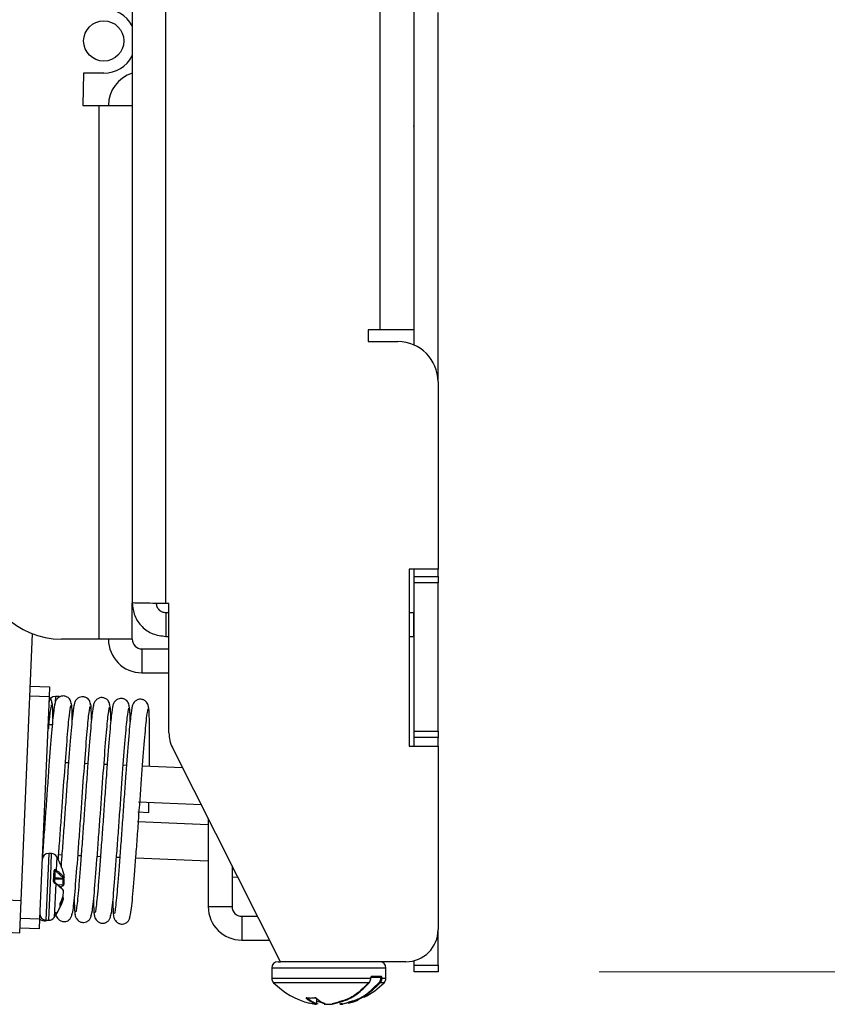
# Model space of a CAD drawing. Header units: inches. Extents: x 5 to 165, y 3 to 108.
# Tile 25 of 139: x 63.86 to 66.37, y 34.31 to 37.37. Entities that reach past the tile are written whole.
import ezdxf

# ---------------------------------------------------------------- set-up
doc = ezdxf.new("R2010")
doc.units = ezdxf.units.IN
doc.header["$LTSCALE"] = 10
doc.header["$MEASUREMENT"] = 0
doc.styles.add('SLDTEXTSTYLE0', font='TXT', dxfattribs={"width": 0.75})
doc.dimstyles.new('SLDDIMSTYLE0', dxfattribs={"dimtxt": 1.377953, "dimasz": 1.56, "dimexe": 0, "dimexo": 0.0625, "dimgap": 0.344488, "dimtad": 0, "dimtih": 1, "dimtoh": 1, "dimrnd": 1e-09, "dimzin": 4, "dimdsep": 46, "dimtxsty": 'SLDTEXTSTYLE0', "dimsah": 1, "dimcen": 0.09, "dimadec": 0, "dimazin": 1, "dimtfac": 1, "dimtofl": 0, "dimtmove": 0, "dimatfit": 3, "dimfxl": 1, "dimfrac": 2, "dimtolj": 1, "dimtzin": 12, "dimarcsym": 0})

# ---------------------------------------------------------------- blocks, each defined once
blk = doc.blocks.new('_D_1')
at = {"color": 216, "linetype": 'Continuous', "lineweight": 18, "true_color": 0x800080}
for p, q in [((65.6617, 53.9113), (70.7577, 53.9113)), ((69.5077, 53.9113), (69.5077, 48.0314)), ((66.7078, 45.543), (66.288, 45.543)), ((66.288, 45.543), (66.288, 43.3555)), ((72.3077, 45.543), (72.7275, 45.543)), ((72.7275, 45.543), (72.7275, 43.3555)), ((66.288, 43.3555), (66.7078, 43.3555)), ((72.7275, 43.3555), (72.3077, 43.3555)), ((69.5077, 34.4113), (69.5077, 43.0756)), ((65.6617, 34.4113), (70.7577, 34.4113))]:
    blk.add_line(p, q, dxfattribs=at)
for points in [[(69.5077, 53.9113), (69.2477, 52.3513), (69.7677, 52.3513)], [(69.5077, 34.4113), (69.7677, 35.9713), (69.2477, 35.9713)]]:
    blk.add_solid(points, dxfattribs=at)
at = {"color": 216, "linetype": 'Continuous', "lineweight": 18, "true_color": 0x800080, "char_height": 1.37795, "attachment_point": 1, "style": 'SLDTEXTSTYLE0'}
for s, insert in [('19.50', (67.2169, 47.5992)), ('495.30', (66.7078, 45.1318))]:
    blk.add_mtext(s, dxfattribs=dict(at, insert=insert))

msp = doc.modelspace()

# ---------------------------------------------------------------- linework, layer by layer
at = {"color": 7, "linetype": 'Continuous', "lineweight": 25}
for p, q in [((65.085708, 38.193496), (65.085708, 36.404105)), ((64.211708, 38.051718), (64.211708, 35.556265)), ((65.087708, 36.356228), (65.087708, 37.388265)), ((65.161708, 36.242105), (65.161708, 37.388265)), ((64.060425, 37.200265), (64.057708, 37.100265)), ((64.123165, 37.200265), (64.060425, 37.200265)), ((65.085708, 37.141265), (65.087708, 37.141265)), ((65.087708, 37.125844), (65.085708, 37.126425)), ((64.057708, 37.100265), (64.107708, 37.100265)), ((64.107708, 37.100265), (64.107708, 35.443265)), ((64.107708, 37.100265), (64.211708, 37.100265)), ((64.944708, 36.404105), (64.944708, 36.367105)), ((64.981708, 36.404105), (64.944708, 36.404105)), ((65.085708, 36.404105), (64.981708, 36.404105)), ((64.944708, 36.367105), (65.036708, 36.367105)), ((65.161708, 36.242105), (65.161708, 35.661265)), ((65.161708, 35.661265), (65.071708, 35.661265)), ((65.071708, 35.661265), (65.071708, 35.111265)), ((65.087708, 35.638265), (65.087708, 35.661265)), ((65.087708, 35.638265), (65.161708, 35.638265)), ((65.087708, 35.618265), (65.087708, 35.638265)), ((65.161708, 35.638265), (65.161708, 35.661265)), ((65.161708, 35.638265), (65.161708, 35.618265)), ((65.161708, 35.618265), (65.087708, 35.618265)), ((65.087708, 35.158265), (65.087708, 35.618265)), ((65.161708, 35.158265), (65.161708, 35.618265)), ((64.211708, 35.443265), (64.211708, 35.556265)), ((64.325708, 35.554104), (64.315708, 35.554104)), ((64.325708, 35.152265), (64.325708, 35.554104)), ((64.315708, 35.526265), (64.315708, 35.452265)), ((64.315708, 35.526265), (64.325708, 35.526265)), ((65.071708, 35.526265), (65.086708, 35.526265)), ((65.086708, 35.452265), (65.086708, 35.526265)), ((65.086708, 35.526265), (65.087708, 35.526265)), ((63.86627, 34.632301), (63.901381, 35.460153)), ((64.315708, 35.452265), (64.325708, 35.452265)), ((65.071708, 35.452265), (65.086708, 35.452265)), ((65.086708, 35.452265), (65.087708, 35.452265)), ((64.107708, 35.443265), (63.991708, 35.443265)), ((64.211708, 35.443265), (64.107708, 35.443265)), ((64.241708, 35.413265), (64.241708, 35.339265)), ((64.241708, 35.413265), (64.325708, 35.413265)), ((64.241708, 35.339265), (64.325708, 35.339265)), ((63.894495, 35.297797), (63.954442, 35.295255)), ((63.954442, 35.295255), (63.953117, 35.264033)), ((63.953117, 35.264033), (63.893171, 35.266575)), ((63.953117, 35.264033), (63.9239, 34.575152)), ((63.981909, 35.265505), (63.972899, 35.265887)), ((63.963437, 35.177268), (63.949463, 35.17786)), ((65.087708, 35.158265), (65.161708, 35.158265)), ((65.087708, 35.138265), (65.087708, 35.158265)), ((65.161708, 35.158265), (65.161708, 35.138265)), ((65.161708, 35.138265), (65.087708, 35.138265)), ((65.087708, 35.111265), (65.087708, 35.138265)), ((65.161708, 35.111265), (65.161708, 35.138265)), ((64.671708, 34.442265), (64.336416, 35.107243)), ((65.071708, 35.111265), (65.161708, 35.111265)), ((65.161708, 35.111265), (65.161708, 34.542265)), ((64.003998, 35.060694), (64.013985, 35.060271)), ((64.063944, 35.058152), (64.073931, 35.057728)), ((64.12389, 35.055609), (64.133878, 35.055186)), ((64.183836, 35.053067), (64.193824, 35.052643)), ((64.243783, 35.050524), (64.367663, 35.04527)), ((64.426324, 34.92893), (64.230778, 34.937224)), ((64.263195, 34.905829), (64.263604, 34.935831)), ((64.229507, 34.907251), (64.263163, 34.905823)), ((64.228236, 34.877278), (64.447708, 34.867969)), ((64.447708, 34.88652), (64.447708, 34.613265)), ((63.961223, 34.777755), (63.952212, 34.778137)), ((63.992977, 34.773403), (63.982951, 34.773828)), ((64.052923, 34.770861), (64.042897, 34.771286)), ((64.112869, 34.768318), (64.102843, 34.768743)), ((64.172815, 34.765776), (64.162789, 34.766201)), ((64.447708, 34.754117), (64.222736, 34.763659)), ((63.967244, 34.691658), (63.968676, 34.725426)), ((63.96964, 34.72451), (63.968233, 34.691317)), ((63.971628, 34.724919), (63.970713, 34.703336)), ((63.974015, 34.723708), (63.971628, 34.724919)), ((63.997907, 34.702182), (63.974015, 34.723708)), ((64.521708, 34.739757), (64.521708, 34.613265)), ((63.970524, 34.698894), (63.970588, 34.700398)), ((63.997419, 34.697753), (63.970524, 34.698894)), ((63.970588, 34.700398), (63.997483, 34.699257)), ((63.970707, 34.703213), (63.997902, 34.70206)), ((63.970713, 34.703336), (63.997907, 34.702182)), ((63.97245, 34.686827), (63.996343, 34.665301)), ((63.997483, 34.699257), (63.99668, 34.702111)), ((63.997483, 34.699257), (63.997419, 34.697753)), ((63.99843, 34.702149), (63.999349, 34.698877)), ((63.999908, 34.712061), (63.999947, 34.711888)), ((63.999908, 34.712061), (63.999917, 34.712033)), ((64.521708, 34.705711), (64.539249, 34.704967)), ((63.997024, 34.681347), (63.99698, 34.680323)), ((63.792337, 34.635437), (63.86627, 34.632301)), ((63.862033, 34.532391), (63.86627, 34.632301)), ((63.994748, 34.634769), (63.994795, 34.635873)), ((63.996585, 34.633457), (63.996573, 34.63343)), ((63.973601, 34.596328), (63.974082, 34.590793)), ((64.447708, 34.613265), (64.521708, 34.613265)), ((63.863954, 34.577695), (63.9239, 34.575152)), ((63.9239, 34.575152), (63.922576, 34.54393)), ((63.943454, 34.571629), (63.952464, 34.571247)), ((64.551708, 34.583265), (64.551708, 34.509265)), ((64.551708, 34.583265), (64.600613, 34.583265)), ((63.788099, 34.535526), (63.862033, 34.532391)), ((63.922576, 34.54393), (63.86263, 34.546473)), ((65.161708, 34.431265), (65.161708, 34.542265)), ((64.551708, 34.509265), (64.637925, 34.509265)), ((65.087708, 34.431265), (65.087708, 34.445704)), ((64.645042, 34.42258), (64.645042, 34.391048)), ((64.664727, 34.442265), (64.671708, 34.442265)), ((65.061708, 34.442265), (64.671708, 34.442265)), ((64.999373, 34.391048), (64.999373, 34.42258)), ((65.087708, 34.431265), (65.161708, 34.431265)), ((65.087708, 34.411265), (65.087708, 34.431265)), ((65.161708, 34.431265), (65.161708, 34.411265)), ((64.952642, 34.391048), (64.952642, 34.393052)), ((64.952642, 34.391048), (64.953161, 34.391048)), ((64.953161, 34.391048), (64.953161, 34.393052)), ((64.983259, 34.395021), (64.953862, 34.395021)), ((64.955341, 34.396989), (64.985069, 34.396989)), ((64.98374, 34.393052), (64.986616, 34.393052)), ((64.98374, 34.391048), (64.98374, 34.393052)), ((64.98374, 34.391048), (64.986616, 34.391048)), ((64.986616, 34.393052), (64.986616, 34.391048)), ((65.161708, 34.411265), (65.087708, 34.411265)), ((64.78475, 34.312793), (64.78475, 34.328241)), ((64.788038, 34.320271), (64.811339, 34.312127)), ((64.762329, 34.314969), (64.77845, 34.31019)), ((64.778792, 34.310159), (64.77845, 34.31019)), ((64.778497, 34.310181), (64.77845, 34.31019)), ((64.812311, 34.31019), (64.788038, 34.318675)), ((64.80752, 34.31019), (64.807358, 34.310178)), ((64.80752, 34.31019), (64.812345, 34.310283)), ((64.80752, 34.31019), (64.807635, 34.310159)), ((64.81427, 34.31083), (64.814358, 34.310861)), ((64.832027, 34.310159), (64.832104, 34.31019)), ((64.863704, 34.312127), (64.864574, 34.312127)), ((64.864594, 34.31019), (64.864263, 34.310159)), ((64.864594, 34.31019), (64.86454, 34.310178)), ((64.865965, 34.31019), (64.865918, 34.310181)), ((64.882408, 34.315064), (64.865965, 34.31019))]:
    msp.add_line(p, q, dxfattribs=at)
at = {"color": 8, "linetype": 'Continuous', "lineweight": 25}
for p, q in [((64.315708, 35.554104), (64.315708, 37.55147)), ((64.981708, 36.404105), (64.981708, 37.55147)), ((63.972899, 35.265887), (63.972083, 35.246649)), ((63.981814, 35.26325), (63.981909, 35.265505)), ((63.952212, 34.778137), (63.943454, 34.571629)), ((63.958366, 34.710396), (63.961223, 34.777755)), ((63.977557, 34.767717), (63.97579, 34.726057)), ((63.952464, 34.571247), (63.958366, 34.710396)), ((63.970524, 34.698894), (63.970077, 34.68836)), ((63.970707, 34.703213), (63.970588, 34.700398)), ((63.970707, 34.703213), (63.970713, 34.703336)), ((63.997907, 34.702182), (63.997902, 34.70206)), ((63.97405, 34.685036), (63.96959, 34.579866)), ((63.99698, 34.680323), (63.978968, 34.681087)), ((63.992057, 34.681558), (63.997024, 34.681347)), ((63.991272, 34.619656), (63.988026, 34.612339)), ((64.999373, 34.42258), (64.645042, 34.42258)), ((64.645042, 34.391048), (64.952642, 34.391048)), ((64.952642, 34.393052), (64.953161, 34.393052)), ((64.98374, 34.393052), (64.953161, 34.393052)), ((64.986616, 34.391048), (64.999373, 34.391048)), ((64.947863, 34.377266), (64.650672, 34.377266)), ((64.993744, 34.377266), (64.981738, 34.377266)), ((64.784446, 34.312793), (64.784446, 34.328471)), ((64.784446, 34.312793), (64.78475, 34.312793)), ((64.856377, 34.312793), (64.856575, 34.312793)), ((64.860342, 34.311773), (64.858631, 34.310861)), ((64.859666, 34.312793), (64.859714, 34.312793))]:
    msp.add_line(p, q, dxfattribs=at)
at = {"color": 7, "linetype": 'Continuous', "lineweight": 25, "flags": 128}
for points in [[(65.087708, 37.026265), (65.087131, 37.032117), (65.085708, 37.037035)], [(63.986411, 35.264786), (63.984397, 35.26524), (63.981909, 35.265505)], [(63.998945, 34.682228), (63.999017, 34.682033), (63.998982, 34.681846), (63.998844, 34.681675), (63.998609, 34.681531), (63.998291, 34.681422), (63.997907, 34.681352), (63.997476, 34.681327), (63.997024, 34.681347)], [(63.998233, 34.663493), (63.998227, 34.663425), (63.99814, 34.663236)], [(63.99722, 34.646804), (63.997218, 34.646791), (63.997132, 34.646613)], [(63.997135, 34.646448), (63.99714, 34.646463), (63.997132, 34.646613)], [(63.997298, 34.641774), (63.997296, 34.641456), (63.997199, 34.641049)], [(63.988568, 34.625311), (63.988584, 34.625347), (63.988584, 34.625493)], [(64.753928, 34.330048), (64.753759, 34.330085), (64.753517, 34.330241)], [(64.88278, 34.313582), (64.898336, 34.318073), (64.913159, 34.323463)], [(64.813786, 34.310929), (64.814017, 34.310872), (64.814358, 34.310861)]]:
    msp.add_lwpolyline(points, dxfattribs=at)
at = {"color": 8, "linetype": 'Continuous', "lineweight": 25, "flags": 128}
for points in [[(63.999886, 34.704416), (63.999948, 34.704002), (63.999924, 34.703685)], [(64.77922, 34.33005), (64.778958, 34.330085), (64.778698, 34.330241)], [(64.858631, 34.310861), (64.858226, 34.310831), (64.857913, 34.310873)]]:
    msp.add_lwpolyline(points, dxfattribs=at)
at = {"color": 7, "linetype": 'Continuous', "lineweight": 25}
msp.add_circle((64.123165, 37.300265), 0.0625, dxfattribs=at)
for centre, radius, start, end in [((64.123165, 37.300265), 0.1, 27.695593, 90), ((64.123165, 37.300265), 0.1, 270, 332.304407), ((64.241708, 37.100265), 0.104, 106.765873, 180), ((65.036708, 36.242105), 0.125, 0, 90), ((63.991708, 35.693265), 0.25, 180, 270), ((64.241708, 35.443265), 0.104, 180, 270), ((64.241708, 35.443265), 0.03, 180, 270), ((63.972065, 35.24622), 0.019685, 87.571411, 177.571411), ((64.425708, 35.152265), 0.1, 180, 206.757919), ((63.951378, 34.758469), 0.019685, 87.571411, 177.571411), ((63.960388, 34.758087), 0.019685, 29.2881, 87.571411), ((63.771533, 34.652158), 0.23622, 20.108419, 29.2881), ((63.968506, 34.724281), 0.001157, 11.410422, 81.538916), ((63.970647, 34.727225), 0.002506, 293.06032, 5.434424), ((63.973521, 34.725927), 0.002273, 282.548517, 3.266653), ((63.967327, 34.690295), 0.001366, 48.443362, 93.45999), ((63.970042, 34.697117), 0.001841, 74.815891, 145.616944), ((63.970238, 34.702343), 0.001977, 216.589732, 280.213799), ((63.970624, 34.701246), 0.001969, 87.571411, 177.571411), ((63.970572, 34.701431), 0.00191, 85.787045, 175.668302), ((63.972663, 34.685407), 0.001436, 345.025134, 98.521612), ((63.997985, 34.704026), 0.001969, 267.571411, 350.00182), ((63.997838, 34.704238), 0.002057, 271.937441, 4.978664), ((63.997454, 34.698573), 0.001969, 3.098455, 13.767195), ((63.998005, 34.711564), 0.001969, 9.475185, 13.767195), ((63.996265, 34.663457), 0.001969, 1.062152, 33.443731), ((63.996482, 34.663615), 0.0017, 347.151448, 33.051093), ((63.997058, 34.682167), 0.001969, 321.699091, 354.08067), ((63.994719, 34.634085), 0.001969, 341.375628, 345.667638), ((63.99527, 34.647076), 0.001969, 341.375628, 352.044367), ((63.77409, 34.712455), 0.23622, 325.854723, 336.880648), ((64.551708, 34.613265), 0.104, 180, 270), ((64.551708, 34.613265), 0.03, 180, 270), ((63.944288, 34.591297), 0.019685, 177.571411, 267.571411), ((63.953298, 34.590915), 0.019685, 267.571411, 325.854723), ((65.061708, 34.542265), 0.1, 270, 0), ((64.664727, 34.42258), 0.019685, 90, 180), ((64.979688, 34.42258), 0.019685, 0, 90), ((64.664727, 34.391048), 0.019685, 180, 224.435615), ((64.953577, 34.396775), 0.001777, 279.23006, 6.922921), ((64.983176, 34.396913), 0.001894, 272.510325, 2.307526), ((64.979688, 34.391048), 0.019685, 315.564385, 0), ((64.819342, 34.542646), 0.23622, 224.435615, 255.953324), ((64.825074, 34.542646), 0.23622, 296.944717, 315.564385), ((64.982111, 34.380609), 0.003364, 215.739507, 263.632371), ((64.752268, 34.330977), 0.002299, 270.222951, 347.025429), ((64.782442, 34.312867), 0.002006, 270.791029, 357.884916), ((64.782781, 34.312793), 0.001969, 288.500271, 0), ((64.78607, 34.312793), 0.001969, 282.713709, 0), ((64.807635, 34.312127), 0.001969, 261.921398, 270.005043), ((64.814419, 34.312793), 0.001969, 251.246731, 265.664077), ((64.832027, 34.312127), 0.001969, 269.995115, 278.586067), ((64.832233, 34.310775), 0.000599, 257.588338, 316.6309), ((64.858346, 34.312793), 0.001969, 180, 257.286291), ((64.858595, 34.312883), 0.002022, 182.560148, 271.038971), ((64.861634, 34.312793), 0.001969, 180, 251.499729), ((64.861603, 34.312701), 0.001872, 251.523992, 280.561727), ((64.864263, 34.312127), 0.001969, 269.985464, 278.078602), ((64.865624, 34.312127), 0.001969, 269.978441, 278.586067)]:
    msp.add_arc(centre, radius, start, end, dxfattribs=at)
at = {"color": 8, "linetype": 'Continuous', "lineweight": 25}
for centre, radius, start, end in [((63.969985, 34.686739), 0.001475, 343.078406, 60.70235), ((63.997703, 34.699762), 0.002029, 261.953633, 327.767226), ((63.998228, 34.697433), 0.00197, 54.733123, 112.223196), ((63.997244, 34.682059), 0.001756, 261.35391, 320.706444), ((63.994597, 34.632616), 0.002158, 22.920552, 85.976861), ((63.994746, 34.633959), 0.001914, 349.134341, 88.542525), ((63.985634, 34.621213), 0.001756, 333.605203, 14.917261), ((63.986966, 34.612259), 0.001063, 4.29938, 66.576875), ((64.784025, 34.329961), 0.001292, 229.015805, 276.584832), ((64.782813, 34.312701), 0.001872, 259.438273, 288.476008), ((64.786062, 34.31269), 0.00187, 283.637965, 3.145018), ((64.861634, 34.312742), 0.00192, 178.481068, 251.026317), ((64.865646, 34.3121), 0.001942, 179.205788, 269.337769), ((64.866381, 34.311937), 0.001817, 174.004439, 255.236853)]:
    msp.add_arc(centre, radius, start, end, dxfattribs=at)
at = {"color": 7, "linetype": 'Continuous', "lineweight": 25}
for points in [[(64.315708, 35.554104), (64.30208, 35.554284), (64.274824, 35.554644), (64.240447, 35.555184), (64.216398, 35.555724), (64.213271, 35.556085), (64.211708, 35.556265)], [(64.211708, 35.556265), (64.213271, 35.542637), (64.216398, 35.515381), (64.240447, 35.481005), (64.274824, 35.456955), (64.30208, 35.453828), (64.315708, 35.452265)], [(64.285708, 35.556265), (64.286159, 35.552334), (64.287061, 35.544471), (64.293998, 35.534555), (64.303914, 35.527618), (64.311777, 35.526716), (64.315708, 35.526265)], [(64.753517, 34.330241), (64.757714, 34.329988), (64.766108, 34.329481), (64.774501, 34.329988), (64.778698, 34.330241)]]:
    msp.add_open_spline(points, degree=3, dxfattribs=at)
for points, knots in [([(63.971821, 35.24547), (63.97024, 35.237638), (63.967119, 35.222182), (63.960251, 35.144997), (63.953396, 35.055764), (63.947317, 34.973346), (63.94271, 34.907902), (63.938081, 34.843397), (63.934352, 34.792953), (63.932369, 34.767313), (63.931812, 34.760116)], [0, 0, 0, 0, 0.18727251, 0.36957861, 0.56018117, 0.66111314, 0.75992702, 0.85952716, 0.96057219, 1, 1, 1, 1]), ([(63.952138, 35.165069), (63.952355, 35.167729), (63.95446, 35.193608), (63.957797, 35.224224), (63.960085, 35.23475), (63.961226, 35.239999)], [0, 0, 0, 0, 0.05430485, 0.5283609, 1, 1, 1, 1]), ([(63.962256, 35.243877), (63.962124, 35.246428), (63.961868, 35.25137), (63.959259, 35.25751), (63.95667, 35.26043), (63.955642, 35.26159)], [0, 0, 0, 0, 0.39143452, 0.75826717, 1, 1, 1, 1]), ([(63.965309, 35.197594), (63.965286, 35.200623), (63.965121, 35.222585), (63.963959, 35.244461), (63.962246, 35.246793), (63.961444, 35.247884)], [0, 0, 0, 0, 0.078440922, 0.568703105, 1, 1, 1, 1]), ([(64.022202, 35.241335), (64.022079, 35.243896), (64.021842, 35.248857), (64.018864, 35.255425), (64.014811, 35.26044), (64.010254, 35.263862), (64.005783, 35.265931), (64.000386, 35.267291), (63.994196, 35.267349), (63.986362, 35.26515), (63.978688, 35.25975), (63.972628, 35.251068), (63.971485, 35.244149), (63.9709, 35.240607)], [0, 0, 0, 0, 0.08112886, 0.15715874, 0.22616746, 0.28770677, 0.34246788, 0.39181266, 0.48372222, 0.59113229, 0.71630086, 0.85475356, 1, 1, 1, 1]), ([(63.981694, 34.758033), (63.982246, 34.764894), (63.984197, 34.789172), (63.988049, 34.841613), (63.994197, 34.927355), (64.001929, 35.035639), (64.01013, 35.141557), (64.016737, 35.216175), (64.019684, 35.230313), (64.021172, 35.237456)], [0, 0, 0, 0, 0.04027258, 0.14250845, 0.24297326, 0.44285552, 0.63341874, 0.81478094, 1, 1, 1, 1]), ([(64.031767, 35.242927), (64.030186, 35.235096), (64.027065, 35.21964), (64.020197, 35.142453), (64.013343, 35.053226), (64.007262, 34.970795), (64.002657, 34.905393), (63.998021, 34.84073), (63.993713, 34.782629), (63.991191, 34.7501), (63.990089, 34.735878)], [0, 0, 0, 0, 0.18023113, 0.35568257, 0.53911854, 0.63625549, 0.731354, 0.82720921, 0.92445497, 1, 1, 1, 1]), ([(64.025282, 35.191964), (64.025252, 35.196066), (64.025086, 35.219205), (64.023909, 35.241997), (64.022193, 35.244275), (64.02139, 35.245341)], [0, 0, 0, 0, 0.10283183, 0.58011824, 1, 1, 1, 1]), ([(64.082148, 35.238792), (64.082026, 35.241353), (64.081789, 35.246314), (64.07881, 35.252883), (64.074758, 35.257898), (64.0702, 35.26132), (64.065729, 35.263389), (64.060332, 35.264748), (64.054142, 35.264806), (64.046308, 35.262608), (64.038634, 35.257207), (64.032574, 35.248526), (64.031431, 35.241607), (64.030846, 35.238064)], [0, 0, 0, 0, 0.08112886, 0.15715874, 0.22616746, 0.28770677, 0.34246788, 0.39181266, 0.48372222, 0.59113229, 0.71630086, 0.85475356, 1, 1, 1, 1]), ([(64.091713, 35.240385), (64.090132, 35.232553), (64.087011, 35.217098), (64.080143, 35.139909), (64.073289, 35.050689), (64.067208, 34.968242), (64.062606, 34.902889), (64.057958, 34.838042), (64.053354, 34.77608), (64.049045, 34.72025), (64.045282, 34.672844), (64.041863, 34.635163), (64.038933, 34.609548), (64.036872, 34.59665), (64.036109, 34.597535), (64.035841, 34.597845)], [0, 0, 0, 0, 0.12396106, 0.2446347, 0.37080002, 0.43760978, 0.50301753, 0.56894573, 0.63583034, 0.70227984, 0.76714475, 0.83272214, 0.8990193, 0.96465559, 1, 1, 1, 1]), ([(64.085201, 35.192509), (64.085178, 35.195538), (64.085013, 35.2175), (64.083852, 35.239376), (64.082138, 35.241708), (64.081336, 35.242799)], [0, 0, 0, 0, 0.07844092, 0.56870311, 1, 1, 1, 1]), ([(64.142094, 35.23625), (64.141972, 35.238811), (64.141735, 35.243772), (64.138756, 35.25034), (64.134704, 35.255355), (64.130146, 35.258777), (64.125675, 35.260846), (64.120278, 35.262206), (64.114088, 35.262264), (64.106254, 35.260066), (64.09858, 35.254665), (64.09252, 35.245983), (64.091377, 35.239064), (64.090792, 35.235522)], [0, 0, 0, 0, 0.08112886, 0.15715874, 0.22616746, 0.28770677, 0.34246788, 0.39181266, 0.48372222, 0.59113229, 0.71630086, 0.85475356, 1, 1, 1, 1]), ([(64.151659, 35.237843), (64.150078, 35.230011), (64.146957, 35.214555), (64.14009, 35.137366), (64.133235, 35.048147), (64.127154, 34.9657), (64.122552, 34.900346), (64.117905, 34.835499), (64.113301, 34.773537), (64.108991, 34.717707), (64.105228, 34.670302), (64.101809, 34.63262), (64.098879, 34.607006), (64.096818, 34.594107), (64.096055, 34.594993), (64.095788, 34.595303)], [0, 0, 0, 0, 0.12396106, 0.2446347, 0.37080002, 0.43760978, 0.50301753, 0.56894573, 0.63583034, 0.70227984, 0.76714475, 0.83272214, 0.8990193, 0.96465559, 1, 1, 1, 1]), ([(64.145147, 35.189966), (64.145124, 35.192995), (64.144959, 35.214958), (64.143798, 35.236834), (64.142084, 35.239165), (64.141282, 35.240256)], [0, 0, 0, 0, 0.07844092, 0.56870311, 1, 1, 1, 1]), ([(64.20204, 35.233707), (64.201918, 35.236268), (64.201681, 35.241229), (64.198703, 35.247798), (64.19465, 35.252813), (64.190092, 35.256235), (64.185622, 35.258304), (64.180224, 35.259663), (64.174034, 35.259721), (64.1662, 35.257523), (64.158527, 35.252123), (64.152466, 35.243441), (64.151323, 35.236522), (64.150738, 35.232979)], [0, 0, 0, 0, 0.08112886, 0.15715874, 0.22616746, 0.28770677, 0.34246788, 0.39181266, 0.48372222, 0.59113229, 0.71630086, 0.85475356, 1, 1, 1, 1]), ([(64.205093, 35.187424), (64.20507, 35.190453), (64.204905, 35.212415), (64.203744, 35.234291), (64.20203, 35.236623), (64.201228, 35.237714)], [0, 0, 0, 0, 0.07844092, 0.56870311, 1, 1, 1, 1]), ([(64.261986, 35.231165), (64.261864, 35.233726), (64.261627, 35.238687), (64.258649, 35.245255), (64.254596, 35.25027), (64.250038, 35.253692), (64.245568, 35.255761), (64.24017, 35.257121), (64.23398, 35.257179), (64.226147, 35.254981), (64.218473, 35.24958), (64.212412, 35.240898), (64.21127, 35.233979), (64.210685, 35.230437)], [0, 0, 0, 0, 0.08112886, 0.15715874, 0.22616746, 0.28770677, 0.34246788, 0.39181266, 0.48372222, 0.59113229, 0.71630086, 0.85475356, 1, 1, 1, 1]), ([(64.023509, 34.587551), (64.024841, 34.589678), (64.026949, 34.593045), (64.03119, 34.630133), (64.036073, 34.682363), (64.041754, 34.755438), (64.047967, 34.838435), (64.05416, 34.925175), (64.061869, 35.03298), (64.070078, 35.139044), (64.076683, 35.213626), (64.07963, 35.227768), (64.081119, 35.234914)], [0, 0, 0, 0, 0.11467232, 0.18160416, 0.24743857, 0.37770017, 0.44399125, 0.50913395, 0.63874023, 0.76230391, 0.87990154, 1, 1, 1, 1]), ([(64.083455, 34.585009), (64.084787, 34.587135), (64.086895, 34.590502), (64.091136, 34.62759), (64.096019, 34.679821), (64.1017, 34.752896), (64.107913, 34.835893), (64.114106, 34.922633), (64.121816, 35.030437), (64.130024, 35.136501), (64.136629, 35.211083), (64.139576, 35.225226), (64.141065, 35.232372)], [0, 0, 0, 0, 0.11467232, 0.18160416, 0.24743857, 0.37770017, 0.44399125, 0.50913395, 0.63874023, 0.76230391, 0.87990154, 1, 1, 1, 1]), ([(64.143401, 34.582466), (64.144733, 34.584593), (64.146842, 34.58796), (64.151082, 34.625048), (64.155965, 34.677278), (64.161646, 34.750353), (64.167859, 34.833351), (64.174052, 34.92009), (64.181762, 35.027895), (64.18997, 35.133959), (64.196575, 35.208541), (64.199522, 35.222683), (64.201011, 35.229829)], [0, 0, 0, 0, 0.11467232, 0.18160416, 0.24743857, 0.37770017, 0.44399125, 0.50913395, 0.63874023, 0.76230391, 0.87990154, 1, 1, 1, 1]), ([(64.211605, 35.2353), (64.210024, 35.227469), (64.206904, 35.212013), (64.200036, 35.134824), (64.193181, 35.045604), (64.1871, 34.963158), (64.182498, 34.897804), (64.177851, 34.832957), (64.173247, 34.770995), (64.168937, 34.715165), (64.165174, 34.667759), (64.161755, 34.630078), (64.158825, 34.604463), (64.156764, 34.591565), (64.156001, 34.59245), (64.155734, 34.59276)], [0, 0, 0, 0, 0.12396106, 0.2446347, 0.37080002, 0.43760978, 0.50301753, 0.56894573, 0.63583034, 0.70227984, 0.76714475, 0.83272214, 0.8990193, 0.96465559, 1, 1, 1, 1]), ([(64.203347, 34.579924), (64.204679, 34.58205), (64.206788, 34.585418), (64.211029, 34.622505), (64.215911, 34.674736), (64.221592, 34.747811), (64.227805, 34.830808), (64.233998, 34.917548), (64.241708, 35.025353), (64.249916, 35.131416), (64.256521, 35.205998), (64.259468, 35.220141), (64.260957, 35.227287)], [0, 0, 0, 0, 0.11467232, 0.18160416, 0.24743857, 0.37770017, 0.44399125, 0.50913395, 0.63874023, 0.76230391, 0.87990154, 1, 1, 1, 1]), ([(64.264823, 35.049632), (64.264951, 35.062357), (64.265312, 35.098483), (64.265492, 35.147894), (64.26509, 35.198535), (64.26373, 35.232527), (64.261989, 35.234329), (64.261174, 35.235171)], [0, 0, 0, 0, 0.10828676, 0.30741287, 0.5307981, 0.78040982, 1, 1, 1, 1]), ([(63.973141, 34.727462), (63.972686, 34.727616), (63.971811, 34.727911), (63.970538, 34.727802), (63.969551, 34.727307), (63.96886, 34.726517), (63.968737, 34.725788), (63.968676, 34.725426)], [0, 0, 0, 0, 0.24684623, 0.47473151, 0.66517157, 0.83379862, 1, 1, 1, 1]), ([(63.971628, 34.724919), (63.971428, 34.725056), (63.971053, 34.725312), (63.970486, 34.725419), (63.970046, 34.725298), (63.969731, 34.725017), (63.96967, 34.724673), (63.96964, 34.72451)], [0, 0, 0, 0, 0.2734766, 0.5143835, 0.70395257, 0.8598755, 1, 1, 1, 1]), ([(63.973141, 34.727462), (63.973994, 34.72706), (63.974952, 34.726608), (63.975707, 34.726112), (63.97579, 34.726057)], [0, 0, 0, 0, 0.88916002, 1, 1, 1, 1]), ([(63.97579, 34.726057), (63.976442, 34.725637), (63.979704, 34.723537), (63.989687, 34.716512), (63.995547, 34.709562), (63.999886, 34.704416)], [0, 0, 0, 0, 0.06088299, 0.30454887, 1, 1, 1, 1]), ([(63.999908, 34.712061), (63.998835, 34.71613), (63.996902, 34.723459), (63.994324, 34.730616), (63.993178, 34.7338)], [0, 0, 0, 0, 0.55521178, 1, 1, 1, 1]), ([(63.967244, 34.691658), (63.967244, 34.6915), (63.967242, 34.69092), (63.96742, 34.690231), (63.967837, 34.689252), (63.968562, 34.688173), (63.969905, 34.686998), (63.970885, 34.686546), (63.971396, 34.68631)], [0, 0, 0, 0, 0.06088119, 0.22235441, 0.26253112, 0.46779538, 0.72236898, 1, 1, 1, 1]), ([(63.970717, 34.688063), (63.970499, 34.688148), (63.969997, 34.688345), (63.969187, 34.689018), (63.968581, 34.689859), (63.968293, 34.690595), (63.968213, 34.691175), (63.968246, 34.691525), (63.968283, 34.69167), (63.96829, 34.691699)], [0, 0, 0, 0, 0.21191984, 0.48780773, 0.67390347, 0.80492855, 0.90248962, 0.98053848, 1, 1, 1, 1]), ([(63.997024, 34.681347), (63.997251, 34.684064), (63.997709, 34.689523), (63.997516, 34.695001), (63.997419, 34.697753)], [0, 0, 0, 0, 0.49759071, 1, 1, 1, 1]), ([(63.999349, 34.698877), (63.999446, 34.696086), (63.999639, 34.69053), (63.999176, 34.684987), (63.998945, 34.682228)], [0, 0, 0, 0, 0.502344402, 1, 1, 1, 1]), ([(63.999886, 34.704416), (64.000054, 34.705682), (64.000389, 34.708224), (64.000069, 34.710778), (63.999908, 34.712061)], [0, 0, 0, 0, 0.4976556, 1, 1, 1, 1]), ([(63.97405, 34.685036), (63.973327, 34.685428), (63.972513, 34.685868), (63.971507, 34.686266), (63.971396, 34.68631)], [0, 0, 0, 0, 0.88910068, 1, 1, 1, 1]), ([(63.99814, 34.663236), (63.997831, 34.663695), (63.996284, 34.66599), (63.990173, 34.673467), (63.98091, 34.680114), (63.97405, 34.685036)], [0, 0, 0, 0, 0.06087783, 0.30455721, 1, 1, 1, 1]), ([(63.998945, 34.682228), (63.998596, 34.681798), (63.996846, 34.679645), (63.993981, 34.676312), (63.989846, 34.673726), (63.988161, 34.672672)], [0, 0, 0, 0, 0.12894353, 0.64507364, 1, 1, 1, 1]), ([(63.997132, 34.646613), (63.997465, 34.649386), (63.998128, 34.654905), (63.998136, 34.660468), (63.99814, 34.663236)], [0, 0, 0, 0, 0.5023444, 1, 1, 1, 1]), ([(63.988584, 34.625493), (63.989996, 34.628571), (63.993171, 34.635492), (63.995718, 34.642643), (63.997132, 34.646613)], [0, 0, 0, 0, 0.44478822, 1, 1, 1, 1]), ([(63.996573, 34.63343), (63.995194, 34.629453), (63.993582, 34.624807), (63.991563, 34.620306), (63.991272, 34.619656)], [0, 0, 0, 0, 0.855652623, 1, 1, 1, 1]), ([(63.997199, 34.641049), (63.997258, 34.639774), (63.997378, 34.637211), (63.996842, 34.634694), (63.996573, 34.63343)], [0, 0, 0, 0, 0.4976556, 1, 1, 1, 1]), ([(64.031589, 34.635483), (64.0317, 34.626791), (64.032045, 34.59995), (64.033228, 34.59297), (64.034028, 34.588251)], [0, 0, 0, 0, 0.323808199, 1, 1, 1, 1]), ([(64.091535, 34.63294), (64.091646, 34.624249), (64.091991, 34.597407), (64.093174, 34.590428), (64.093974, 34.585709)], [0, 0, 0, 0, 0.3238082, 1, 1, 1, 1]), ([(64.151481, 34.630398), (64.151592, 34.621706), (64.151937, 34.594865), (64.15312, 34.587886), (64.15392, 34.583166)], [0, 0, 0, 0, 0.3238082, 1, 1, 1, 1]), ([(63.973576, 34.595717), (63.973742, 34.59293), (63.974064, 34.587517), (63.977987, 34.578448), (63.985141, 34.570952), (63.994069, 34.567301), (64.001331, 34.566583), (64.009389, 34.568225), (64.015865, 34.572279), (64.020069, 34.577024), (64.022527, 34.581244), (64.024171, 34.58586), (64.024479, 34.589063), (64.024632, 34.590648)], [0, 0, 0, 0, 0.10136697, 0.1968138, 0.3619662, 0.49224902, 0.594535, 0.6925835, 0.79348839, 0.845391, 0.89755457, 0.94932246, 1, 1, 1, 1]), ([(63.986766, 34.610049), (63.986743, 34.609977), (63.986681, 34.609779), (63.986734, 34.609788), (63.986985, 34.610217), (63.987299, 34.610844), (63.98746, 34.611166)], [0, 0, 0, 0, 0.15089199, 0.41487723, 0.69940385, 1, 1, 1, 1]), ([(63.986766, 34.610049), (63.9872, 34.611761), (63.98801, 34.614952), (63.987668, 34.618447), (63.987261, 34.620196), (63.987206, 34.620433)], [0, 0, 0, 0, 0.49996301, 0.93237965, 1, 1, 1, 1]), ([(63.98688, 34.610404), (63.986876, 34.610377), (63.986866, 34.610308), (63.986851, 34.610251), (63.986844, 34.610223), (63.986849, 34.610247), (63.986873, 34.610312), (63.986884, 34.610342)], [0, 0, 0, 0, 0.10012748, 0.26776548, 0.45856718, 0.75211537, 1, 1, 1, 1]), ([(63.988584, 34.625493), (63.988405, 34.625095), (63.988052, 34.624307), (63.987614, 34.623057), (63.987308, 34.621926), (63.987147, 34.620978), (63.987187, 34.620615), (63.987206, 34.620433)], [0, 0, 0, 0, 0.20925334, 0.41455393, 0.61041695, 0.80519024, 1, 1, 1, 1]), ([(63.987363, 34.621492), (63.987363, 34.621491), (63.987366, 34.621471), (63.98736, 34.621552), (63.987383, 34.621761), (63.987464, 34.622225), (63.98765, 34.622946), (63.987975, 34.623923), (63.98831, 34.62477), (63.988523, 34.625203), (63.988575, 34.625307)], [0, 0, 0, 0, 0.00158145, 0.07717771, 0.17910245, 0.30652928, 0.47957616, 0.68519373, 0.92444656, 1, 1, 1, 1]), ([(63.923943, 34.576159), (63.924675, 34.575311), (63.927609, 34.571913), (63.934241, 34.569894), (63.941294, 34.569327), (63.946945, 34.569736), (63.949429, 34.571339), (63.949483, 34.571374)], [0, 0, 0, 0, 0.11512084, 0.46153055, 0.73349931, 0.99420103, 1, 1, 1, 1]), ([(64.033522, 34.593175), (64.033688, 34.590387), (64.03401, 34.584975), (64.037933, 34.575906), (64.045087, 34.568409), (64.054015, 34.564759), (64.061277, 34.564041), (64.069335, 34.565683), (64.075811, 34.569737), (64.080015, 34.574481), (64.082473, 34.578702), (64.084117, 34.583317), (64.084425, 34.586521), (64.084578, 34.588106)], [0, 0, 0, 0, 0.10136697, 0.1968138, 0.3619662, 0.49224902, 0.594535, 0.6925835, 0.79348839, 0.845391, 0.89755457, 0.94932246, 1, 1, 1, 1]), ([(64.093468, 34.590632), (64.093634, 34.587845), (64.093956, 34.582432), (64.097879, 34.573364), (64.105033, 34.565867), (64.113962, 34.562216), (64.121223, 34.561498), (64.129281, 34.563141), (64.135757, 34.567194), (64.139962, 34.571939), (64.142419, 34.576159), (64.144063, 34.580775), (64.144371, 34.583978), (64.144524, 34.585563)], [0, 0, 0, 0, 0.10136697, 0.1968138, 0.3619662, 0.49224902, 0.594535, 0.6925835, 0.79348839, 0.845391, 0.89755457, 0.94932246, 1, 1, 1, 1]), ([(64.153414, 34.58809), (64.15358, 34.585302), (64.153902, 34.57989), (64.157826, 34.570821), (64.164979, 34.563324), (64.173908, 34.559674), (64.181169, 34.558956), (64.189227, 34.560598), (64.195703, 34.564652), (64.199908, 34.569396), (64.202365, 34.573617), (64.20401, 34.578232), (64.204318, 34.581436), (64.20447, 34.583021)], [0, 0, 0, 0, 0.10136697, 0.1968138, 0.3619662, 0.49224902, 0.594535, 0.6925835, 0.79348839, 0.845391, 0.89755457, 0.94932246, 1, 1, 1, 1]), ([(64.947863, 34.377266), (64.949033, 34.378976), (64.951374, 34.382398), (64.952538, 34.387468), (64.952622, 34.390353), (64.952642, 34.391048)], [0, 0, 0, 0, 0.43130389, 0.86310928, 1, 1, 1, 1]), ([(64.955341, 34.396989), (64.955132, 34.396968), (64.954625, 34.396916), (64.953866, 34.396425), (64.953191, 34.395534), (64.952731, 34.394366), (64.952671, 34.39349), (64.952642, 34.393052)], [0, 0, 0, 0, 0.15182978, 0.36810612, 0.58047477, 0.79045258, 1, 1, 1, 1]), ([(64.953177, 34.393053), (64.953173, 34.393142), (64.953158, 34.393474), (64.953275, 34.39403), (64.9535, 34.394591), (64.953756, 34.394938), (64.95391, 34.395026), (64.953892, 34.395021), (64.953887, 34.39502)], [0, 0, 0, 0, 0.076813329, 0.287137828, 0.49571213, 0.699782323, 0.920440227, 1, 1, 1, 1]), ([(64.979381, 34.378644), (64.97976, 34.379127), (64.981266, 34.381042), (64.983243, 34.385155), (64.983574, 34.389083), (64.98374, 34.391048)], [0, 0, 0, 0, 0.1440785, 0.5719891, 1, 1, 1, 1]), ([(64.986616, 34.391048), (64.986431, 34.388865), (64.986061, 34.384503), (64.983849, 34.379932), (64.982163, 34.377802), (64.981738, 34.377266)], [0, 0, 0, 0, 0.42819777, 0.85603854, 1, 1, 1, 1]), ([(64.98374, 34.393052), (64.983738, 34.393188), (64.983733, 34.393547), (64.983681, 34.394102), (64.983577, 34.39461), (64.983433, 34.394954), (64.983317, 34.394999), (64.983259, 34.395021)], [0, 0, 0, 0, 0.12857157, 0.34012232, 0.55734176, 0.77812908, 1, 1, 1, 1]), ([(64.986616, 34.393052), (64.98661, 34.393324), (64.986593, 34.39404), (64.986419, 34.395146), (64.986073, 34.396164), (64.985607, 34.396856), (64.985248, 34.396945), (64.985069, 34.396989)], [0, 0, 0, 0, 0.13045693, 0.34413001, 0.56142547, 0.78047487, 1, 1, 1, 1]), ([(64.832104, 34.31019), (64.853231, 34.315482), (64.875503, 34.321061), (64.899874, 34.335337), (64.919494, 34.347849), (64.935434, 34.364378), (64.947863, 34.377266)], [0, 0, 0, 0, 0.49019744, 0.51679507, 0.62324714, 1, 1, 1, 1]), ([(64.947884, 34.378644), (64.93076, 34.361623), (64.897124, 34.32819), (64.854165, 34.317416), (64.833077, 34.312127)], [0, 0, 0, 0, 0.50908968, 1, 1, 1, 1]), ([(64.864574, 34.312127), (64.885663, 34.317416), (64.928621, 34.32819), (64.962257, 34.361623), (64.979381, 34.378644)], [0, 0, 0, 0, 0.490910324, 1, 1, 1, 1]), ([(64.753517, 34.330241), (64.753355, 34.33025), (64.752835, 34.33028), (64.752111, 34.330184), (64.751631, 34.329852), (64.751641, 34.329324), (64.752065, 34.328893), (64.752277, 34.328677)], [0, 0, 0, 0, 0.09132762, 0.29367104, 0.51828109, 0.75941566, 1, 1, 1, 1]), ([(64.78247, 34.310861), (64.77603, 34.313577), (64.76814, 34.316905), (64.758218, 34.323789), (64.754568, 34.326792), (64.752277, 34.328677)], [0, 0, 0, 0, 0.6229634, 0.76335454, 1, 1, 1, 1]), ([(64.753458, 34.330055), (64.753508, 34.330059), (64.753613, 34.330068), (64.753819, 34.330052), (64.753928, 34.330043)], [0, 0, 0, 0, 0.4713268, 1, 1, 1, 1]), ([(64.754509, 34.330461), (64.758143, 34.327522), (64.767785, 34.319726), (64.778051, 34.315454), (64.784446, 34.312793)], [0, 0, 0, 0, 0.37696903, 1, 1, 1, 1]), ([(64.784173, 34.328677), (64.783902, 34.328878), (64.78338, 34.329263), (64.78225, 34.329744), (64.781041, 34.330082), (64.779795, 34.330273), (64.779064, 34.330252), (64.778698, 34.330241)], [0, 0, 0, 0, 0.2235603, 0.43074517, 0.62309395, 0.81148871, 1, 1, 1, 1]), ([(64.779223, 34.330044), (64.77926, 34.330049), (64.779444, 34.330072), (64.779977, 34.330058), (64.780751, 34.329961), (64.78162, 34.32975), (64.782428, 34.329451), (64.78299, 34.329138), (64.783126, 34.329022), (64.783175, 34.32898)], [0, 0, 0, 0, 0.03395313, 0.17143744, 0.32602821, 0.49657497, 0.68587605, 0.88687141, 1, 1, 1, 1]), ([(64.784173, 34.328677), (64.787839, 34.325743), (64.793752, 34.32101), (64.803845, 34.315013), (64.810296, 34.312465), (64.814358, 34.310861)], [0, 0, 0, 0, 0.37680604, 0.60768093, 1, 1, 1, 1]), ([(64.77845, 34.31019), (64.779115, 34.310217), (64.780456, 34.310273), (64.781794, 34.310664), (64.78247, 34.310861)], [0, 0, 0, 0, 0.49532146, 1, 1, 1, 1]), ([(64.814358, 34.310861), (64.81734, 34.310664), (64.823249, 34.310273), (64.829171, 34.310217), (64.832104, 34.31019)], [0, 0, 0, 0, 0.50467854, 1, 1, 1, 1]), ([(64.858631, 34.310861), (64.859633, 34.310664), (64.861618, 34.310273), (64.863608, 34.310217), (64.864594, 34.31019)], [0, 0, 0, 0, 0.50467854, 1, 1, 1, 1]), ([(64.859714, 34.312793), (64.860385, 34.312597), (64.861713, 34.312209), (64.863045, 34.312154), (64.863704, 34.312127)], [0, 0, 0, 0, 0.504663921, 1, 1, 1, 1]), ([(64.865902, 34.310195), (64.865259, 34.310222), (64.863938, 34.310278), (64.862621, 34.310663), (64.861946, 34.310861)], [0, 0, 0, 0, 0.48730356, 1, 1, 1, 1])]:
    msp.add_open_spline(points, degree=3, knots=knots, dxfattribs=at)
at = {"color": 8, "linetype": 'Continuous', "lineweight": 25}
for points, knots in [([(63.987606, 34.616862), (63.988542, 34.618917), (63.991214, 34.624779), (63.993357, 34.630835), (63.994748, 34.634769)], [0, 0, 0, 0, 0.35040852, 1, 1, 1, 1]), ([(63.98746, 34.611166), (63.987461, 34.611167), (63.98761, 34.61146), (63.987818, 34.6119), (63.988026, 34.612339)], [0, 0, 0, 0, 0.00260557, 1, 1, 1, 1]), ([(64.981738, 34.377266), (64.964592, 34.360188), (64.946588, 34.342256), (64.921468, 34.328338), (64.906973, 34.320793), (64.8925, 34.317418), (64.882408, 34.315064)], [0, 0, 0, 0, 0.58413139, 0.61337647, 0.73041865, 1, 1, 1, 1])]:
    msp.add_open_spline(points, degree=3, knots=knots, dxfattribs=at)

# ---------------------------------------------------------------- dimensions: what is measured, and where the dimension line sits
at = {"color": 216, "linetype": 'Continuous', "lineweight": 18, "true_color": 0x800080}
dim = msp.add_linear_dim(base=(69.507733, 34.411265), p1=(65.161708, 53.911265), p2=(65.161708, 34.411265), angle=90, dimstyle='SLDDIMSTYLE0', dxfattribs=at)
dim.commit()
dim.dimension.update_dxf_attribs({"geometry": '_D_1', "text_midpoint": (69.507733, 45.553513), "dimtype": 160})

doc.saveas('drawing.dxf')
